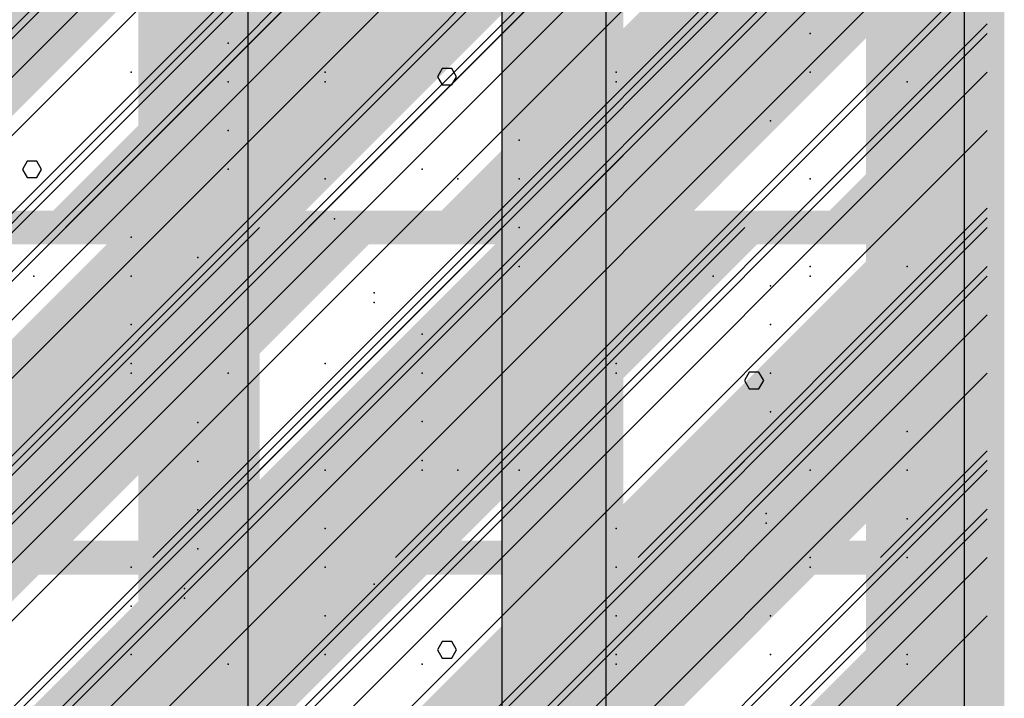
# Model space of a CAD drawing. Extents: x -2 to 113, y -136 to 16.
# Tile 236 of 256: x 51.26 to 54.25, y -52.06 to -50.01. Entities that reach past the tile are written whole.
import ezdxf

# ---------------------------------------------------------------- set-up
doc = ezdxf.new("R2010")
doc.units = 0
doc.header["$MEASUREMENT"] = 0
doc.linetypes.add('SOLID', pattern=[0])
doc.layers.get('0').update_dxf_attribs({"linetype": 'SOLID'})
for name, color, linetype in [('1', 7, 'SOLID'), ('10', 7, 'SOLID'), ('11', 7, 'SOLID'), ('12', 7, 'SOLID'), ('13', 7, 'SOLID'), ('14', 7, 'SOLID'), ('15', 7, 'SOLID'), ('16', 7, 'SOLID'), ('17', 7, 'SOLID'), ('18', 7, 'SOLID'), ('19', 7, 'SOLID'), ('2', 7, 'SOLID'), ('20', 7, 'SOLID'), ('21', 7, 'SOLID'), ('22', 7, 'SOLID'), ('23', 7, 'SOLID'), ('24', 7, 'SOLID'), ('25', 7, 'SOLID'), ('26', 7, 'SOLID'), ('27', 7, 'SOLID'), ('28', 7, 'SOLID'), ('29', 7, 'SOLID'), ('3', 7, 'SOLID'), ('30', 7, 'SOLID'), ('31', 7, 'SOLID'), ('32', 7, 'SOLID'), ('33', 7, 'SOLID'), ('34', 7, 'SOLID'), ('35', 7, 'SOLID'), ('36', 7, 'SOLID'), ('37', 7, 'SOLID'), ('38', 7, 'SOLID'), ('39', 7, 'SOLID'), ('4', 7, 'SOLID'), ('40', 7, 'SOLID'), ('41', 7, 'SOLID'), ('42', 7, 'SOLID'), ('43', 7, 'SOLID'), ('44', 7, 'SOLID'), ('45', 7, 'SOLID'), ('46', 7, 'SOLID'), ('47', 7, 'SOLID'), ('48', 7, 'SOLID'), ('49', 7, 'SOLID'), ('5', 7, 'SOLID'), ('50', 7, 'SOLID'), ('51', 7, 'SOLID'), ('52', 7, 'SOLID'), ('53', 7, 'SOLID'), ('54', 7, 'SOLID'), ('55', 7, 'SOLID'), ('56', 7, 'SOLID'), ('57', 7, 'SOLID'), ('58', 7, 'SOLID'), ('59', 7, 'SOLID'), ('6', 7, 'SOLID'), ('60', 7, 'SOLID'), ('61', 7, 'SOLID'), ('62', 7, 'SOLID'), ('63', 7, 'SOLID'), ('64', 7, 'SOLID'), ('65', 7, 'SOLID'), ('66', 7, 'SOLID'), ('67', 7, 'SOLID'), ('68', 7, 'SOLID'), ('7', 7, 'SOLID'), ('8', 7, 'SOLID'), ('9', 7, 'SOLID')]:
    doc.layers.add(name, color=color, linetype=linetype)

msp = doc.modelspace()

# ---------------------------------------------------------------- linework, layer by layer
at = {"color": 7, "linetype": 'SOLID', "const_width": 0.1029}
msp.add_lwpolyline([(54.1942, -13.1385), (54.1942, -125.6385)], dxfattribs=at)
at = {"color": 7}
for points in [[(51.6207, -75.6385), (51.9884, -75.6385), (51.6207, -40.6385), (51.9884, -40.6385)], [(52.7237, -75.6385), (53.0913, -75.6385), (52.7237, -40.6385), (53.0913, -40.6385)], [(53.8266, -75.6385), (54.1942, -75.6385), (53.8266, -40.6385), (54.1942, -40.6385)]]:
    msp.add_solid(points, dxfattribs=at)
at = {"layer": '1', "color": 7, "linetype": 'SOLID', "const_width": 0.1029}
for points in [[(54.1942, -13.1385), (54.1942, -125.6385)], [(49.7825, -50.6385), (54.1942, -50.6385)]]:
    msp.add_lwpolyline(points, dxfattribs=at)
at = {"layer": '1', "color": 7, "linetype": 'SOLID'}
msp.add_lwpolyline([(52.7237, -50.6385), (52.7237, -40.6385)], dxfattribs=at)
at = {"layer": '1', "color": 7}
for p in [(51.8928, -50.1973), (52.5891, -50.4915), (53.6575, -50.4915)]:
    msp.add_point(p, dxfattribs=at)
for points in [[(51.6207, -70.6385), (51.9884, -70.6385), (51.6207, -50.6385), (51.9884, -50.6385)], [(52.7237, -70.6385), (53.0913, -70.6385), (52.7237, -50.6385), (53.0913, -50.6385)], [(53.8266, -70.6385), (54.1942, -70.6385), (53.8266, -50.6385), (54.1942, -50.6385)]]:
    msp.add_solid(points, dxfattribs=at)
at = {"layer": '10', "color": 7, "linetype": 'SOLID', "const_width": 0.1029}
for points in [[(54.1942, -13.1385), (54.1942, -125.6385)], [(49.7825, -50.6385), (54.1942, -50.6385)]]:
    msp.add_lwpolyline(points, dxfattribs=at)
at = {"layer": '10', "color": 7, "linetype": 'SOLID'}
for points in [[(52.7237, -50.6385), (52.7237, -40.6385)], [(49.7825, -53.5797), (52.7237, -50.6385)], [(49.7825, -55.0503), (54.1942, -50.6385)]]:
    msp.add_lwpolyline(points, dxfattribs=at)
at = {"layer": '10', "color": 7}
for p in [(51.8928, -50.1973), (52.5891, -50.4915), (53.6575, -50.4915), (51.5987, -50.7856), (53.537, -50.9326), (52.481, -51.0797), (51.8011, -51.3471), (53.9516, -51.3738), (52.1869, -51.6679), (53.0692, -51.6679)]:
    msp.add_point(p, dxfattribs=at)
at = {"layer": '11', "color": 7, "linetype": 'SOLID', "const_width": 0.1029}
msp.add_lwpolyline([(54.1942, -13.1385), (54.1942, -125.6385)], dxfattribs=at)
at = {"layer": '12', "color": 7, "linetype": 'SOLID', "const_width": 0.1029}
msp.add_lwpolyline([(54.1942, -13.1385), (54.1942, -125.6385)], dxfattribs=at)
at = {"layer": '12', "color": 7, "linetype": 'SOLID'}
for points in [[(49.7825, -52.0797), (52.7237, -49.1385)], [(49.7825, -53.5503), (54.1942, -49.1385)], [(50.6648, -54.1385), (54.1942, -50.6091)]]:
    msp.add_lwpolyline(points, dxfattribs=at)
at = {"layer": '12', "color": 7}
for p in [(52.1869, -50.1679), (53.0692, -50.1679), (53.6575, -50.7562), (52.3354, -50.8364), (51.5987, -51.0503), (52.481, -51.3444), (53.5236, -51.5048), (51.761, -51.7321), (53.9516, -51.9326)]:
    msp.add_point(p, dxfattribs=at)
at = {"layer": '13', "color": 7, "linetype": 'SOLID', "const_width": 0.1029}
msp.add_lwpolyline([(54.1942, -13.1385), (54.1942, -125.6385)], dxfattribs=at)
at = {"layer": '14', "color": 7, "linetype": 'SOLID', "const_width": 0.1029}
msp.add_lwpolyline([(54.1942, -13.1385), (54.1942, -125.6385)], dxfattribs=at)
at = {"layer": '14', "color": 7}
for points in [[(50.9589, -50.0797), (52.1354, -49.3738), (50.9589, -50.0797), (51.9001, -49.1385)], [(52.1354, -50.0797), (53.3119, -49.3738), (52.1354, -50.0797), (53.0766, -49.1385)], [(53.3119, -50.0797), (54.1942, -49.6679), (53.3119, -50.0797), (54.1942, -49.1972)], [(50.9589, -50.0797), (51.1942, -50.315), (50.9589, -50.0797), (52.1354, -49.3738)], [(52.1354, -50.0797), (52.3707, -50.315), (52.1354, -50.0797), (53.3119, -49.3738)], [(53.3119, -50.0797), (53.5472, -50.315), (53.3119, -50.0797), (54.1942, -49.6679)], [(52.1354, -50.0797), (52.1354, -50.315), (52.1354, -50.0797), (51.9001, -50.315)], [(52.1354, -50.0797), (52.1354, -50.315), (52.1354, -50.0797), (52.3707, -50.315)], [(53.3119, -50.0797), (53.3119, -50.315), (53.3119, -50.0797), (53.0766, -50.315)], [(53.3119, -50.0797), (53.3119, -50.315), (53.3119, -50.0797), (53.5472, -50.315)], [(50.9589, -51.2562), (52.1354, -50.5503), (50.9589, -51.2562), (51.9001, -50.315)], [(52.1354, -50.5503), (52.1354, -50.315), (52.1354, -50.5503), (51.9001, -50.315)], [(52.1354, -51.2562), (53.3119, -50.5503), (52.1354, -51.2562), (53.0766, -50.315)], [(52.1354, -50.315), (52.3707, -50.315), (52.1354, -50.315), (52.1354, -50.5503)], [(53.3119, -50.5503), (53.3119, -50.315), (53.3119, -50.5503), (53.0766, -50.315)], [(53.3119, -50.315), (53.5472, -50.315), (53.3119, -50.315), (53.3119, -50.5503)], [(53.3119, -51.2562), (54.1942, -50.8444), (53.3119, -51.2562), (54.1942, -50.3738)], [(50.9589, -51.2562), (51.1942, -51.4915), (50.9589, -51.2562), (52.1354, -50.5503)], [(52.1354, -51.2562), (52.3707, -51.4915), (52.1354, -51.2562), (53.3119, -50.5503)], [(53.3119, -51.2562), (53.5472, -51.4915), (53.3119, -51.2562), (54.1942, -50.8444)], [(52.1354, -51.2562), (52.1354, -51.4915), (52.1354, -51.2562), (51.9001, -51.4915)], [(52.1354, -51.2562), (52.1354, -51.4915), (52.1354, -51.2562), (52.3707, -51.4915)], [(53.3119, -51.2562), (53.3119, -51.4915), (53.3119, -51.2562), (53.0766, -51.4915)], [(53.3119, -51.2562), (53.3119, -51.4915), (53.3119, -51.2562), (53.5472, -51.4915)], [(50.9589, -52.4326), (52.1354, -51.7267), (50.9589, -52.4326), (51.9001, -51.4915)], [(52.1354, -51.7267), (52.1354, -51.4915), (52.1354, -51.7267), (51.9001, -51.4915)], [(52.1354, -52.4326), (53.3119, -51.7267), (52.1354, -52.4326), (53.0766, -51.4915)], [(52.1354, -51.4915), (52.3707, -51.4915), (52.1354, -51.4915), (52.1354, -51.7267)], [(53.3119, -51.7267), (53.3119, -51.4915), (53.3119, -51.7267), (53.0766, -51.4915)], [(53.3119, -51.4915), (53.5472, -51.4915), (53.3119, -51.4915), (53.3119, -51.7267)], [(53.3119, -52.4326), (54.1942, -52.0209), (53.3119, -52.4326), (54.1942, -51.5503)], [(50.9589, -52.4326), (51.1942, -52.6679), (50.9589, -52.4326), (52.1354, -51.7267)], [(52.1354, -52.4326), (52.3707, -52.6679), (52.1354, -52.4326), (53.3119, -51.7267)], [(53.3119, -52.4326), (53.5472, -52.6679), (53.3119, -52.4326), (54.1942, -52.0209)]]:
    msp.add_solid(points, dxfattribs=at)
at = {"layer": '15', "color": 7, "linetype": 'SOLID', "const_width": 0.1029}
msp.add_lwpolyline([(54.1942, -13.1385), (54.1942, -125.6385)], dxfattribs=at)
at = {"layer": '16', "color": 7, "linetype": 'SOLID', "const_width": 0.1029}
for points in [[(54.1942, -13.1385), (54.1942, -125.6385)], [(49.7825, -51.6385), (54.1942, -51.6385)]]:
    msp.add_lwpolyline(points, dxfattribs=at)
at = {"layer": '16', "color": 7, "linetype": 'SOLID'}
for points in [[(50.1942, -51.6385), (54.1942, -47.6385)], [(52.7237, -51.6385), (52.7237, -47.6385)], [(50.9295, -51.6385), (54.1942, -48.3738)], [(51.6648, -51.6385), (54.1942, -49.1091)], [(52.4001, -51.6385), (54.1942, -49.8444)], [(53.1354, -51.6385), (54.1942, -50.5797)], [(53.8707, -51.6385), (54.1942, -51.315)], [(49.7825, -54.5797), (52.7237, -51.6385)], [(49.7825, -56.0503), (54.1942, -51.6385)]]:
    msp.add_lwpolyline(points, dxfattribs=at)
at = {"layer": '16', "color": 7}
for p in [(51.5987, -51.7856), (53.537, -51.9326)]:
    msp.add_point(p, dxfattribs=at)
at = {"layer": '17', "color": 7, "linetype": 'SOLID', "const_width": 0.1029}
msp.add_lwpolyline([(54.1942, -13.1385), (54.1942, -125.6385)], dxfattribs=at)
at = {"layer": '18', "color": 7, "linetype": 'SOLID', "const_width": 0.1029}
msp.add_lwpolyline([(54.1942, -13.1385), (54.1942, -125.6385)], dxfattribs=at)
at = {"layer": '18', "color": 7, "linetype": 'SOLID'}
for points in [[(52.7237, -55.6385), (52.7237, -45.6385)], [(49.7825, -51.5209), (54.1942, -47.1091)], [(49.7825, -52.2562), (54.1942, -47.8444)], [(49.7825, -52.9915), (54.1942, -48.5797)], [(49.7825, -53.7267), (54.1942, -49.315)], [(49.7825, -54.462), (54.1942, -50.0503)], [(49.7825, -55.1973), (54.1942, -50.7856)], [(50.0766, -55.6385), (54.1942, -51.5209)]]:
    msp.add_lwpolyline(points, dxfattribs=at)
at = {"layer": '19', "color": 7, "linetype": 'SOLID', "const_width": 0.1029}
msp.add_lwpolyline([(54.1942, -13.1385), (54.1942, -125.6385)], dxfattribs=at)
at = {"layer": '2', "color": 7, "linetype": 'SOLID', "const_width": 0.1029}
msp.add_lwpolyline([(54.1942, -13.1385), (54.1942, -125.6385)], dxfattribs=at)
at = {"layer": '2', "color": 7, "linetype": 'SOLID'}
msp.add_lwpolyline([(52.7237, -64.1385), (52.7237, -39.1385)], dxfattribs=at)
at = {"layer": '2', "color": 7}
for p in [(53.6575, -50.1679), (51.8928, -50.462), (52.7751, -50.7562), (51.5987, -51.0503), (53.537, -51.1973), (52.481, -51.3444), (51.8011, -51.6118), (53.9516, -51.6385), (52.1869, -51.9326), (53.0692, -51.9326)]:
    msp.add_point(p, dxfattribs=at)
at = {"layer": '20', "color": 7, "linetype": 'SOLID', "const_width": 0.1029}
msp.add_lwpolyline([(54.1942, -13.1385), (54.1942, -125.6385)], dxfattribs=at)
at = {"layer": '20', "color": 7, "linetype": 'SOLID'}
for points in [[(52.7237, -64.1385), (52.7237, -44.1385)], [(49.7825, -51.4915), (54.1942, -47.0797)], [(49.7825, -52.2267), (54.1942, -47.815)], [(49.7825, -52.962), (54.1942, -48.5503)], [(49.7825, -53.6973), (54.1942, -49.2856)], [(49.7825, -54.4326), (54.1942, -50.0209)], [(49.7825, -55.1679), (54.1942, -50.7562)], [(49.7825, -55.9032), (54.1942, -51.4915)]]:
    msp.add_lwpolyline(points, dxfattribs=at)
at = {"layer": '21', "color": 7, "linetype": 'SOLID', "const_width": 0.1029}
msp.add_lwpolyline([(54.1942, -13.1385), (54.1942, -125.6385)], dxfattribs=at)
at = {"layer": '22', "color": 7, "linetype": 'SOLID', "const_width": 0.1029}
msp.add_lwpolyline([(54.1942, -13.1385), (54.1942, -125.6385)], dxfattribs=at)
at = {"layer": '22', "color": 7, "linetype": 'SOLID'}
for points in [[(51.9536, -125.6385), (51.9536, -45.6385)], [(53.0392, -125.6385), (53.0392, -45.6385)], [(54.1248, -125.6385), (54.1248, -45.6385)], [(52.5853, -50.1817), (52.5708, -50.1562), (52.5419, -50.1562), (52.5274, -50.1817), (52.5419, -50.2066), (52.5708, -50.2066), (52.5853, -50.1817)], [(51.3272, -50.4625), (51.3127, -50.4376), (51.2838, -50.4376), (51.2693, -50.4625), (51.2838, -50.4874), (51.3127, -50.4874), (51.3272, -50.4625)], [(53.5163, -51.1017), (53.5018, -51.0768), (53.4728, -51.0768), (53.4584, -51.1017), (53.4728, -51.1272), (53.5018, -51.1272), (53.5163, -51.1017)], [(52.5853, -51.9186), (52.5708, -51.8931), (52.5419, -51.8931), (52.5274, -51.9186), (52.5419, -51.9435), (52.5708, -51.9435), (52.5853, -51.9186)]]:
    msp.add_lwpolyline(points, dxfattribs=at)
at = {"layer": '23', "color": 7, "linetype": 'SOLID', "const_width": 0.1029}
msp.add_lwpolyline([(54.1942, -13.1385), (54.1942, -125.6385)], dxfattribs=at)
at = {"layer": '24', "color": 7, "linetype": 'SOLID', "const_width": 0.1029}
msp.add_lwpolyline([(54.1942, -13.1385), (54.1942, -125.6385)], dxfattribs=at)
at = {"layer": '24', "color": 7}
for points in [[(51.6207, -60.6385), (51.9884, -60.6385), (51.6207, -30.6385), (51.9884, -30.6385)], [(52.7237, -60.6385), (53.0913, -60.6385), (52.7237, -30.6385), (53.0913, -30.6385)], [(53.8266, -60.6385), (54.1942, -60.6385), (53.8266, -30.6385), (54.1942, -30.6385)]]:
    msp.add_solid(points, dxfattribs=at)
at = {"layer": '25', "color": 7, "linetype": 'SOLID', "const_width": 0.1029}
msp.add_lwpolyline([(54.1942, -13.1385), (54.1942, -125.6385)], dxfattribs=at)
at = {"layer": '26', "color": 7, "linetype": 'SOLID', "const_width": 0.1029}
msp.add_lwpolyline([(54.1942, -13.1385), (54.1942, -125.6385)], dxfattribs=at)
at = {"layer": '26', "color": 7}
for points in [[(51.6207, -60.6385), (51.9884, -60.6385), (51.6207, -33.1385), (51.9884, -33.1385)], [(52.7237, -60.6385), (53.0913, -60.6385), (52.7237, -33.1385), (53.0913, -33.1385)], [(53.8266, -60.6385), (54.1942, -60.6385), (53.8266, -33.1385), (54.1942, -33.1385)]]:
    msp.add_solid(points, dxfattribs=at)
at = {"layer": '27', "color": 7, "linetype": 'SOLID', "const_width": 0.1029}
msp.add_lwpolyline([(54.1942, -13.1385), (54.1942, -125.6385)], dxfattribs=at)
at = {"layer": '27', "color": 7, "linetype": 'SOLID'}
msp.add_lwpolyline([(52.7237, -55.6385), (52.7237, -33.1385)], dxfattribs=at)
at = {"layer": '27', "color": 7}
for p in [(53.6575, -50.0503), (51.8928, -50.3444), (52.7751, -50.6385), (51.5987, -50.9326), (53.537, -51.0797), (52.481, -51.2267), (51.8011, -51.4941), (53.9516, -51.5209), (52.1869, -51.815), (53.0692, -51.815)]:
    msp.add_point(p, dxfattribs=at)
at = {"layer": '28', "color": 7, "linetype": 'SOLID', "const_width": 0.1029}
msp.add_lwpolyline([(54.1942, -13.1385), (54.1942, -125.6385)], dxfattribs=at)
at = {"layer": '29', "color": 7, "linetype": 'SOLID', "const_width": 0.1029}
msp.add_lwpolyline([(54.1942, -13.1385), (54.1942, -125.6385)], dxfattribs=at)
at = {"layer": '29', "color": 7, "linetype": 'SOLID'}
for points in [[(52.7237, -60.1385), (52.7237, -35.6385)], [(49.7825, -51.815), (54.1942, -47.4032)], [(49.7825, -52.5503), (54.1942, -48.1385)], [(49.7825, -53.2856), (54.1942, -48.8738)], [(49.7825, -54.0209), (54.1942, -49.6091)], [(49.7825, -54.7562), (54.1942, -50.3444)], [(49.7825, -55.4915), (54.1942, -51.0797)], [(49.7825, -56.2267), (54.1942, -51.815)]]:
    msp.add_lwpolyline(points, dxfattribs=at)
at = {"layer": '3', "color": 7, "linetype": 'SOLID', "const_width": 0.1029}
msp.add_lwpolyline([(54.1942, -13.1385), (54.1942, -125.6385)], dxfattribs=at)
at = {"layer": '30', "color": 7, "linetype": 'SOLID', "const_width": 0.1029}
msp.add_lwpolyline([(54.1942, -13.1385), (54.1942, -125.6385)], dxfattribs=at)
at = {"layer": '30', "color": 7, "linetype": 'SOLID'}
for points in [[(49.7825, -51.815), (54.1942, -47.4032)], [(49.7825, -53.2856), (54.1942, -48.8738)], [(49.7825, -54.7562), (54.1942, -50.3444)], [(50.3707, -55.6385), (54.1942, -51.815)]]:
    msp.add_lwpolyline(points, dxfattribs=at)
at = {"layer": '30', "color": 7}
for p in [(53.9516, -50.1973), (52.7751, -50.4915), (52.2151, -50.6118), (51.3045, -50.7856), (53.3634, -50.7856), (51.8928, -51.0797), (52.5891, -51.3738), (53.6575, -51.3738), (51.5987, -51.6679), (53.0692, -51.962)]:
    msp.add_point(p, dxfattribs=at)
at = {"layer": '31', "color": 7, "linetype": 'SOLID', "const_width": 0.1029}
msp.add_lwpolyline([(54.1942, -13.1385), (54.1942, -125.6385)], dxfattribs=at)
at = {"layer": '31', "color": 7, "linetype": 'SOLID'}
for points in [[(49.7825, -52.1091), (54.1942, -47.6973)], [(49.7825, -53.5797), (54.1942, -49.1679)], [(49.7825, -55.0503), (54.1942, -50.6385)]]:
    msp.add_lwpolyline(points, dxfattribs=at)
at = {"layer": '31', "color": 7}
for p in [(52.1869, -50.1973), (53.0692, -50.1973), (53.6575, -50.7856), (52.3354, -50.8658), (51.5987, -51.0797), (52.481, -51.3738), (53.5236, -51.5342), (51.761, -51.7615), (53.9516, -51.962)]:
    msp.add_point(p, dxfattribs=at)
at = {"layer": '32', "color": 7, "linetype": 'SOLID', "const_width": 0.1029}
msp.add_lwpolyline([(54.1942, -13.1385), (54.1942, -125.6385)], dxfattribs=at)
at = {"layer": '32', "color": 7, "linetype": 'SOLID'}
for points in [[(49.7825, -52.1091), (54.1942, -47.6973)], [(49.7825, -53.5797), (54.1942, -49.1679)], [(49.7825, -55.0503), (54.1942, -50.6385)]]:
    msp.add_lwpolyline(points, dxfattribs=at)
at = {"layer": '32', "color": 7}
for p in [(52.1869, -50.1973), (53.0692, -50.1973), (53.6575, -50.7856), (52.3354, -50.8658), (51.5987, -51.0797), (52.481, -51.3738), (53.5236, -51.5342), (51.761, -51.7615), (53.9516, -51.962)]:
    msp.add_point(p, dxfattribs=at)
at = {"layer": '33', "color": 7, "linetype": 'SOLID', "const_width": 0.1029}
msp.add_lwpolyline([(54.1942, -13.1385), (54.1942, -125.6385)], dxfattribs=at)
at = {"layer": '33', "color": 7, "linetype": 'SOLID'}
for points in [[(49.7825, -52.1091), (54.1942, -47.6973)], [(49.7825, -53.5797), (54.1942, -49.1679)], [(49.7825, -55.0503), (54.1942, -50.6385)]]:
    msp.add_lwpolyline(points, dxfattribs=at)
at = {"layer": '33', "color": 7}
for p in [(52.1869, -50.1973), (53.0692, -50.1973), (53.6575, -50.7856), (52.3354, -50.8658), (51.5987, -51.0797), (52.481, -51.3738), (53.5236, -51.5342), (51.761, -51.7615), (53.9516, -51.962)]:
    msp.add_point(p, dxfattribs=at)
at = {"layer": '34', "color": 7, "linetype": 'SOLID', "const_width": 0.1029}
msp.add_lwpolyline([(54.1942, -13.1385), (54.1942, -125.6385)], dxfattribs=at)
at = {"layer": '34', "color": 7, "linetype": 'SOLID'}
for points in [[(49.7825, -52.1091), (54.1942, -47.6973)], [(49.7825, -53.5797), (54.1942, -49.1679)], [(49.7825, -55.0503), (54.1942, -50.6385)]]:
    msp.add_lwpolyline(points, dxfattribs=at)
at = {"layer": '34', "color": 7}
for p in [(52.1869, -50.1973), (53.0692, -50.1973), (53.6575, -50.7856), (52.3354, -50.8658), (51.5987, -51.0797), (52.481, -51.3738), (53.5236, -51.5342), (51.761, -51.7615), (53.9516, -51.962)]:
    msp.add_point(p, dxfattribs=at)
at = {"layer": '35', "color": 7, "linetype": 'SOLID', "const_width": 0.1029}
msp.add_lwpolyline([(54.1942, -13.1385), (54.1942, -125.6385)], dxfattribs=at)
at = {"layer": '35', "color": 7, "linetype": 'SOLID'}
for points in [[(49.7825, -52.1091), (54.1942, -47.6973)], [(49.7825, -53.5797), (54.1942, -49.1679)], [(49.7825, -55.0503), (54.1942, -50.6385)]]:
    msp.add_lwpolyline(points, dxfattribs=at)
at = {"layer": '35', "color": 7}
for p in [(52.1869, -50.1973), (53.0692, -50.1973), (53.6575, -50.7856), (52.3354, -50.8658), (51.5987, -51.0797), (52.481, -51.3738), (53.5236, -51.5342), (51.761, -51.7615), (53.9516, -51.962)]:
    msp.add_point(p, dxfattribs=at)
at = {"layer": '36', "color": 7, "linetype": 'SOLID', "const_width": 0.1029}
msp.add_lwpolyline([(54.1942, -13.1385), (54.1942, -125.6385)], dxfattribs=at)
at = {"layer": '36', "color": 7, "linetype": 'SOLID'}
for points in [[(49.7825, -52.1091), (54.1942, -47.6973)], [(49.7825, -53.5797), (54.1942, -49.1679)], [(49.7825, -55.0503), (54.1942, -50.6385)]]:
    msp.add_lwpolyline(points, dxfattribs=at)
at = {"layer": '36', "color": 7}
for p in [(52.1869, -50.1973), (53.0692, -50.1973), (53.6575, -50.7856), (52.3354, -50.8658), (51.5987, -51.0797), (52.481, -51.3738), (53.5236, -51.5342), (51.761, -51.7615), (53.9516, -51.962)]:
    msp.add_point(p, dxfattribs=at)
at = {"layer": '37', "color": 7, "linetype": 'SOLID', "const_width": 0.1029}
msp.add_lwpolyline([(54.1942, -13.1385), (54.1942, -125.6385)], dxfattribs=at)
at = {"layer": '37', "color": 7, "linetype": 'SOLID'}
for points in [[(49.7825, -52.1091), (54.1942, -47.6973)], [(49.7825, -53.5797), (54.1942, -49.1679)], [(49.7825, -55.0503), (54.1942, -50.6385)]]:
    msp.add_lwpolyline(points, dxfattribs=at)
at = {"layer": '37', "color": 7}
for p in [(52.1869, -50.1973), (53.0692, -50.1973), (53.6575, -50.7856), (52.3354, -50.8658), (51.5987, -51.0797), (52.481, -51.3738), (53.5236, -51.5342), (51.761, -51.7615), (53.9516, -51.962)]:
    msp.add_point(p, dxfattribs=at)
at = {"layer": '38', "color": 7, "linetype": 'SOLID', "const_width": 0.1029}
msp.add_lwpolyline([(54.1942, -13.1385), (54.1942, -125.6385)], dxfattribs=at)
at = {"layer": '39', "color": 7, "linetype": 'SOLID', "const_width": 0.1029}
for points in [[(54.1942, -13.1385), (54.1942, -125.6385)], [(49.7825, -50.6385), (54.1942, -50.6385)]]:
    msp.add_lwpolyline(points, dxfattribs=at)
at = {"layer": '39', "color": 7, "linetype": 'SOLID'}
for points in [[(50.6648, -50.6385), (54.1942, -47.1091)], [(52.1354, -50.6385), (54.1942, -48.5797)], [(53.606, -50.6385), (54.1942, -50.0503)], [(52.7237, -125.6385), (52.7237, -50.6385)]]:
    msp.add_lwpolyline(points, dxfattribs=at)
at = {"layer": '39', "color": 7}
for p in [(53.0692, -50.1973), (52.1869, -50.4915), (51.5987, -50.7856), (53.537, -50.9326), (52.481, -51.0797), (51.8011, -51.3471), (53.9516, -51.3738), (52.1869, -51.6679), (53.0692, -51.6679)]:
    msp.add_point(p, dxfattribs=at)
at = {"layer": '4', "color": 7, "linetype": 'SOLID', "const_width": 0.1029}
msp.add_lwpolyline([(54.1942, -13.1385), (54.1942, -125.6385)], dxfattribs=at)
at = {"layer": '4', "color": 7, "linetype": 'SOLID'}
for points in [[(52.7237, -65.6385), (52.7237, -39.1385)], [(49.7825, -51.6385), (54.1942, -47.2267)], [(49.7825, -52.3738), (54.1942, -47.962)], [(49.7825, -53.1091), (54.1942, -48.6973)], [(49.7825, -53.8444), (54.1942, -49.4326)], [(49.7825, -54.5797), (54.1942, -50.1679)], [(49.7825, -55.315), (54.1942, -50.9032)], [(49.7825, -56.0503), (54.1942, -51.6385)]]:
    msp.add_lwpolyline(points, dxfattribs=at)
at = {"layer": '40', "color": 7, "linetype": 'SOLID', "const_width": 0.1029}
msp.add_lwpolyline([(54.1942, -13.1385), (54.1942, -125.6385)], dxfattribs=at)
at = {"layer": '41', "color": 7, "linetype": 'SOLID', "const_width": 0.1029}
msp.add_lwpolyline([(54.1942, -13.1385), (54.1942, -125.6385)], dxfattribs=at)
at = {"layer": '41', "color": 7, "linetype": 'SOLID'}
msp.add_lwpolyline([(52.7237, -125.6385), (52.7237, -45.6385)], dxfattribs=at)
at = {"layer": '41', "color": 7}
for p in [(53.0692, -50.1973), (52.1869, -50.4915), (53.6575, -50.7856), (51.8928, -51.0797), (52.7751, -51.3738), (51.5987, -51.6679), (53.537, -51.815), (52.481, -51.962)]:
    msp.add_point(p, dxfattribs=at)
at = {"layer": '42', "color": 7, "linetype": 'SOLID', "const_width": 0.1029}
msp.add_lwpolyline([(54.1942, -13.1385), (54.1942, -125.6385)], dxfattribs=at)
at = {"layer": '43', "color": 7, "linetype": 'SOLID', "const_width": 0.1029}
for points in [[(54.1942, -13.1385), (54.1942, -125.6385)], [(49.7825, -50.6385), (54.1942, -50.6385)]]:
    msp.add_lwpolyline(points, dxfattribs=at)
at = {"layer": '43', "color": 7}
for points in [[(50.9589, -50.1091), (52.1354, -49.4032), (50.9589, -50.1091), (51.9001, -49.1679)], [(52.1354, -50.1091), (53.3119, -49.4032), (52.1354, -50.1091), (53.0766, -49.1679)], [(53.3119, -50.1091), (54.1942, -49.6973), (53.3119, -50.1091), (54.1942, -49.2267)], [(50.9589, -50.1091), (51.1942, -50.3444), (50.9589, -50.1091), (52.1354, -49.4032)], [(52.1354, -50.1091), (52.3707, -50.3444), (52.1354, -50.1091), (53.3119, -49.4032)], [(53.3119, -50.1091), (53.5472, -50.3444), (53.3119, -50.1091), (54.1942, -49.6973)], [(52.1354, -50.1091), (52.1354, -50.3444), (52.1354, -50.1091), (51.9001, -50.3444)], [(52.1354, -50.1091), (52.1354, -50.3444), (52.1354, -50.1091), (52.3707, -50.3444)], [(53.3119, -50.1091), (53.3119, -50.3444), (53.3119, -50.1091), (53.0766, -50.3444)], [(53.3119, -50.1091), (53.3119, -50.3444), (53.3119, -50.1091), (53.5472, -50.3444)], [(51.9001, -50.3444), (51.606, -50.6385), (51.9001, -50.3444), (52.0766, -50.6385)], [(51.9001, -50.3444), (52.0766, -50.6385), (51.9001, -50.3444), (52.1354, -50.3444)], [(52.0766, -50.6385), (52.1354, -50.5797), (52.0766, -50.6385), (52.1354, -50.3444)], [(52.1354, -50.3444), (52.3707, -50.3444), (52.1354, -50.3444), (52.1354, -50.5797)], [(53.0766, -50.3444), (52.7825, -50.6385), (53.0766, -50.3444), (53.2531, -50.6385)], [(53.0766, -50.3444), (53.2531, -50.6385), (53.0766, -50.3444), (53.3119, -50.3444)], [(53.2531, -50.6385), (53.3119, -50.5797), (53.2531, -50.6385), (53.3119, -50.3444)], [(53.3119, -50.3444), (53.5472, -50.3444), (53.3119, -50.3444), (53.3119, -50.5797)], [(53.9589, -50.6385), (54.1942, -50.6385), (53.9589, -50.6385), (54.1942, -50.4032)], [(50.9589, -51.5797), (52.1354, -50.8738), (50.9589, -51.5797), (51.9001, -50.6385)], [(52.1354, -50.8738), (52.1354, -50.6385), (52.1354, -50.8738), (51.9001, -50.6385)], [(52.1354, -51.5797), (53.3119, -50.8738), (52.1354, -51.5797), (53.0766, -50.6385)], [(52.1354, -50.6385), (52.3707, -50.6385), (52.1354, -50.6385), (52.1354, -50.8738)], [(53.3119, -50.8738), (53.3119, -50.6385), (53.3119, -50.8738), (53.0766, -50.6385)], [(53.3119, -50.6385), (53.5472, -50.6385), (53.3119, -50.6385), (53.3119, -50.8738)], [(53.3119, -51.5797), (54.1942, -51.1679), (53.3119, -51.5797), (54.1942, -50.6972)], [(50.9589, -51.5797), (51.1942, -51.815), (50.9589, -51.5797), (52.1354, -50.8738)], [(52.1354, -51.5797), (52.3707, -51.815), (52.1354, -51.5797), (53.3119, -50.8738)], [(53.3119, -51.5797), (53.5472, -51.815), (53.3119, -51.5797), (54.1942, -51.1679)], [(52.1354, -51.5797), (52.1354, -51.815), (52.1354, -51.5797), (51.9001, -51.815)], [(52.1354, -51.5797), (52.1354, -51.815), (52.1354, -51.5797), (52.3707, -51.815)], [(53.3119, -51.5797), (53.3119, -51.815), (53.3119, -51.5797), (53.0766, -51.815)], [(53.3119, -51.5797), (53.3119, -51.815), (53.3119, -51.5797), (53.5472, -51.815)], [(50.9589, -52.7562), (52.1354, -52.0503), (50.9589, -52.7562), (51.9001, -51.815)], [(52.1354, -52.0503), (52.1354, -51.815), (52.1354, -52.0503), (51.9001, -51.815)], [(52.1354, -52.7562), (53.3119, -52.0503), (52.1354, -52.7562), (53.0766, -51.815)], [(52.1354, -51.815), (52.3707, -51.815), (52.1354, -51.815), (52.1354, -52.0503)], [(53.3119, -52.0503), (53.3119, -51.815), (53.3119, -52.0503), (53.0766, -51.815)], [(53.3119, -51.815), (53.5472, -51.815), (53.3119, -51.815), (53.3119, -52.0503)], [(53.3119, -52.7562), (54.1942, -52.3444), (53.3119, -52.7562), (54.1942, -51.8738)], [(50.9589, -52.7562), (51.1942, -52.9915), (50.9589, -52.7562), (52.1354, -52.0503)], [(52.1354, -52.7562), (52.3707, -52.9915), (52.1354, -52.7562), (53.3119, -52.0503)]]:
    msp.add_solid(points, dxfattribs=at)
at = {"layer": '44', "color": 7, "linetype": 'SOLID', "const_width": 0.1029}
msp.add_lwpolyline([(54.1942, -13.1385), (54.1942, -125.6385)], dxfattribs=at)
at = {"layer": '45', "color": 7, "linetype": 'SOLID', "const_width": 0.1029}
for points in [[(54.1942, -13.1385), (54.1942, -125.6385)], [(49.7825, -50.6385), (54.1942, -50.6385)]]:
    msp.add_lwpolyline(points, dxfattribs=at)
at = {"layer": '45', "color": 7, "linetype": 'SOLID'}
for points in [[(52.7237, -50.6385), (52.7237, -45.6385)], [(50.6648, -50.6385), (54.1942, -47.1091)], [(51.4001, -50.6385), (54.1942, -47.8444)], [(52.1354, -50.6385), (54.1942, -48.5797)], [(52.8707, -50.6385), (54.1942, -49.315)], [(53.606, -50.6385), (54.1942, -50.0503)], [(49.7825, -53.5797), (52.7237, -50.6385)], [(49.7825, -55.0503), (54.1942, -50.6385)]]:
    msp.add_lwpolyline(points, dxfattribs=at)
at = {"layer": '45', "color": 7}
for p in [(51.5987, -50.7856), (53.537, -50.9326), (52.481, -51.0797), (51.8011, -51.3471), (53.9516, -51.3738), (52.1869, -51.6679), (53.0692, -51.6679)]:
    msp.add_point(p, dxfattribs=at)
at = {"layer": '46', "color": 7, "linetype": 'SOLID', "const_width": 0.1029}
for points in [[(54.1942, -13.1385), (54.1942, -125.6385)], [(49.7825, -50.6385), (54.1942, -50.6385)]]:
    msp.add_lwpolyline(points, dxfattribs=at)
at = {"layer": '46', "color": 7, "linetype": 'SOLID'}
for points in [[(50.6648, -50.6385), (54.1942, -47.1091)], [(52.1354, -50.6385), (54.1942, -48.5797)], [(53.606, -50.6385), (54.1942, -50.0503)], [(49.7825, -53.5797), (52.7237, -50.6385)], [(49.7825, -55.0503), (54.1942, -50.6385)]]:
    msp.add_lwpolyline(points, dxfattribs=at)
at = {"layer": '46', "color": 7}
for p in [(53.0692, -50.1973), (52.1869, -50.4915), (51.5987, -50.7856), (53.537, -50.9326), (52.481, -51.0797), (51.8011, -51.3471), (53.9516, -51.3738), (52.1869, -51.6679), (53.0692, -51.6679)]:
    msp.add_point(p, dxfattribs=at)
at = {"layer": '47', "color": 7, "linetype": 'SOLID', "const_width": 0.1029}
msp.add_lwpolyline([(54.1942, -13.1385), (54.1942, -125.6385)], dxfattribs=at)
at = {"layer": '47', "color": 7, "linetype": 'SOLID'}
for points in [[(49.7825, -51.5209), (54.1942, -47.1091)], [(49.7825, -52.9915), (54.1942, -48.5797)], [(49.7825, -54.462), (54.1942, -50.0503)], [(50.0766, -55.6385), (54.1942, -51.5209)]]:
    msp.add_lwpolyline(points, dxfattribs=at)
at = {"layer": '47', "color": 7}
for p in [(53.0692, -50.1973), (52.1869, -50.4915), (53.6575, -50.7856), (51.8928, -51.0797), (52.7751, -51.3738), (51.5987, -51.6679), (53.537, -51.815), (52.481, -51.962)]:
    msp.add_point(p, dxfattribs=at)
at = {"layer": '48', "color": 7, "linetype": 'SOLID', "const_width": 0.1029}
msp.add_lwpolyline([(54.1942, -13.1385), (54.1942, -125.6385)], dxfattribs=at)
at = {"layer": '48', "color": 7, "linetype": 'SOLID'}
msp.add_lwpolyline([(52.7237, -55.6385), (52.7237, -40.6385)], dxfattribs=at)
at = {"layer": '48', "color": 7}
for p in [(51.8928, -50.1973), (52.5891, -50.4915), (53.6575, -50.4915), (51.5987, -50.7856), (53.0692, -51.0797), (52.1869, -51.3738), (53.6575, -51.6679), (51.8928, -51.962)]:
    msp.add_point(p, dxfattribs=at)
at = {"layer": '49', "color": 7, "linetype": 'SOLID', "const_width": 0.1029}
msp.add_lwpolyline([(54.1942, -13.1385), (54.1942, -125.6385)], dxfattribs=at)
at = {"layer": '49', "color": 7, "linetype": 'SOLID'}
for points in [[(52.7237, -72.1385), (52.7237, -45.6385)], [(49.7825, -51.5209), (54.1942, -47.1091)], [(49.7825, -52.2562), (54.1942, -47.8444)], [(49.7825, -52.9915), (54.1942, -48.5797)], [(49.7825, -53.7267), (54.1942, -49.315)], [(49.7825, -54.462), (54.1942, -50.0503)], [(49.7825, -55.1973), (54.1942, -50.7856)], [(49.7825, -55.9326), (54.1942, -51.5209)]]:
    msp.add_lwpolyline(points, dxfattribs=at)
at = {"layer": '5', "color": 7, "linetype": 'SOLID', "const_width": 0.1029}
msp.add_lwpolyline([(54.1942, -13.1385), (54.1942, -125.6385)], dxfattribs=at)
at = {"layer": '50', "color": 7, "linetype": 'SOLID', "const_width": 0.1029}
msp.add_lwpolyline([(54.1942, -13.1385), (54.1942, -125.6385)], dxfattribs=at)
at = {"layer": '50', "color": 7, "linetype": 'SOLID'}
msp.add_lwpolyline([(52.7237, -69.1385), (52.7237, -44.1385)], dxfattribs=at)
at = {"layer": '50', "color": 7}
for p in [(51.5987, -50.1679), (53.537, -50.315), (52.481, -50.462), (51.8011, -50.7294), (53.9516, -50.7562), (52.1869, -51.0503), (53.0692, -51.0503), (53.6575, -51.6385), (52.3354, -51.7187), (51.5987, -51.9326)]:
    msp.add_point(p, dxfattribs=at)
at = {"layer": '51', "color": 7, "linetype": 'SOLID', "const_width": 0.1029}
msp.add_lwpolyline([(54.1942, -13.1385), (54.1942, -125.6385)], dxfattribs=at)
at = {"layer": '52', "color": 7, "linetype": 'SOLID', "const_width": 0.1029}
for points in [[(54.1942, -13.1385), (54.1942, -125.6385)], [(49.7825, -50.6385), (54.1942, -50.6385)]]:
    msp.add_lwpolyline(points, dxfattribs=at)
at = {"layer": '52', "color": 7, "linetype": 'SOLID'}
for points in [[(52.7237, -50.6385), (52.7237, -33.1385)], [(49.7825, -53.5797), (52.7237, -50.6385)], [(49.7825, -55.0503), (54.1942, -50.6385)]]:
    msp.add_lwpolyline(points, dxfattribs=at)
at = {"layer": '52', "color": 7}
for p in [(53.6575, -50.0503), (51.8928, -50.3444), (52.7751, -50.6385), (51.5987, -50.7856), (53.537, -50.9326), (52.481, -51.0797), (51.8011, -51.3471), (53.9516, -51.3738), (52.1869, -51.6679), (53.0692, -51.6679)]:
    msp.add_point(p, dxfattribs=at)
at = {"layer": '53', "color": 7, "linetype": 'SOLID', "const_width": 0.1029}
msp.add_lwpolyline([(54.1942, -13.1385), (54.1942, -125.6385)], dxfattribs=at)
at = {"layer": '54', "color": 7, "linetype": 'SOLID', "const_width": 0.1029}
msp.add_lwpolyline([(54.1942, -13.1385), (54.1942, -125.6385)], dxfattribs=at)
at = {"layer": '54', "color": 7, "linetype": 'SOLID'}
for points in [[(52.7237, -74.6385), (52.7237, -33.1385)], [(49.7825, -51.5209), (54.1942, -47.1091)], [(49.7825, -52.2562), (54.1942, -47.8444)], [(49.7825, -52.9915), (54.1942, -48.5797)], [(49.7825, -53.7267), (54.1942, -49.315)], [(49.7825, -54.462), (54.1942, -50.0503)], [(49.7825, -55.1973), (54.1942, -50.7856)], [(49.7825, -55.9326), (54.1942, -51.5209)]]:
    msp.add_lwpolyline(points, dxfattribs=at)
at = {"layer": '55', "color": 7, "linetype": 'SOLID', "const_width": 0.1029}
msp.add_lwpolyline([(54.1942, -13.1385), (54.1942, -125.6385)], dxfattribs=at)
at = {"layer": '56', "color": 7, "linetype": 'SOLID', "const_width": 0.1029}
msp.add_lwpolyline([(54.1942, -13.1385), (54.1942, -125.6385)], dxfattribs=at)
at = {"layer": '56', "color": 7, "linetype": 'SOLID'}
msp.add_lwpolyline([(52.7237, -70.6385), (52.7237, -40.6385)], dxfattribs=at)
at = {"layer": '56', "color": 7}
for p in [(51.8928, -50.1973), (52.5891, -50.4915), (53.6575, -50.4915), (51.5987, -50.7856), (53.0692, -51.0797), (52.1869, -51.3738), (53.6575, -51.6679), (51.8928, -51.962)]:
    msp.add_point(p, dxfattribs=at)
at = {"layer": '57', "color": 7, "linetype": 'SOLID', "const_width": 0.1029}
msp.add_lwpolyline([(54.1942, -13.1385), (54.1942, -125.6385)], dxfattribs=at)
at = {"layer": '57', "color": 7}
for points in [[(51.6207, -65.6385), (51.9884, -65.6385), (51.6207, -40.6385), (51.9884, -40.6385)], [(52.7237, -65.6385), (53.0913, -65.6385), (52.7237, -40.6385), (53.0913, -40.6385)], [(53.8266, -65.6385), (54.1942, -65.6385), (53.8266, -40.6385), (54.1942, -40.6385)]]:
    msp.add_solid(points, dxfattribs=at)
at = {"layer": '58', "color": 7, "linetype": 'SOLID', "const_width": 0.1029}
msp.add_lwpolyline([(54.1942, -13.1385), (54.1942, -125.6385)], dxfattribs=at)
at = {"layer": '59', "color": 7, "linetype": 'SOLID', "const_width": 0.1029}
msp.add_lwpolyline([(54.1942, -13.1385), (54.1942, -125.6385)], dxfattribs=at)
at = {"layer": '59', "color": 7}
for points in [[(50.9589, -50.1091), (52.1354, -49.4032), (50.9589, -50.1091), (51.9001, -49.1679)], [(52.1354, -50.1091), (53.3119, -49.4032), (52.1354, -50.1091), (53.0766, -49.1679)], [(53.3119, -50.1091), (54.1942, -49.6973), (53.3119, -50.1091), (54.1942, -49.2267)], [(50.9589, -50.1091), (51.1942, -50.3444), (50.9589, -50.1091), (52.1354, -49.4032)], [(52.1354, -50.1091), (52.3707, -50.3444), (52.1354, -50.1091), (53.3119, -49.4032)], [(53.3119, -50.1091), (53.5472, -50.3444), (53.3119, -50.1091), (54.1942, -49.6973)], [(52.1354, -50.1091), (52.1354, -50.3444), (52.1354, -50.1091), (51.9001, -50.3444)], [(52.1354, -50.1091), (52.1354, -50.3444), (52.1354, -50.1091), (52.3707, -50.3444)], [(53.3119, -50.1091), (53.3119, -50.3444), (53.3119, -50.1091), (53.0766, -50.3444)], [(53.3119, -50.1091), (53.3119, -50.3444), (53.3119, -50.1091), (53.5472, -50.3444)], [(50.9589, -51.2856), (52.1354, -50.5797), (50.9589, -51.2856), (51.9001, -50.3444)], [(52.1354, -50.5797), (52.1354, -50.3444), (52.1354, -50.5797), (51.9001, -50.3444)], [(52.1354, -51.2856), (53.3119, -50.5797), (52.1354, -51.2856), (53.0766, -50.3444)], [(52.1354, -50.3444), (52.3707, -50.3444), (52.1354, -50.3444), (52.1354, -50.5797)], [(53.3119, -50.5797), (53.3119, -50.3444), (53.3119, -50.5797), (53.0766, -50.3444)], [(53.3119, -50.3444), (53.5472, -50.3444), (53.3119, -50.3444), (53.3119, -50.5797)], [(53.3119, -51.2856), (54.1942, -50.8738), (53.3119, -51.2856), (54.1942, -50.4032)], [(50.9589, -51.2856), (51.1942, -51.5209), (50.9589, -51.2856), (52.1354, -50.5797)], [(52.1354, -51.2856), (52.3707, -51.5209), (52.1354, -51.2856), (53.3119, -50.5797)], [(53.3119, -51.2856), (53.5472, -51.5209), (53.3119, -51.2856), (54.1942, -50.8738)], [(52.1354, -51.2856), (52.1354, -51.5209), (52.1354, -51.2856), (51.9001, -51.5209)], [(52.1354, -51.2856), (52.1354, -51.5209), (52.1354, -51.2856), (52.3707, -51.5209)], [(53.3119, -51.2856), (53.3119, -51.5209), (53.3119, -51.2856), (53.0766, -51.5209)], [(53.3119, -51.2856), (53.3119, -51.5209), (53.3119, -51.2856), (53.5472, -51.5209)], [(50.9589, -52.462), (52.1354, -51.7562), (50.9589, -52.462), (51.9001, -51.5209)], [(52.1354, -51.7562), (52.1354, -51.5209), (52.1354, -51.7562), (51.9001, -51.5209)], [(52.1354, -52.462), (53.3119, -51.7562), (52.1354, -52.462), (53.0766, -51.5209)], [(52.1354, -51.5209), (52.3707, -51.5209), (52.1354, -51.5209), (52.1354, -51.7562)], [(53.3119, -51.7562), (53.3119, -51.5209), (53.3119, -51.7562), (53.0766, -51.5209)], [(53.3119, -51.5209), (53.5472, -51.5209), (53.3119, -51.5209), (53.3119, -51.7562)], [(53.3119, -52.462), (54.1942, -52.0503), (53.3119, -52.462), (54.1942, -51.5797)], [(50.9589, -52.462), (51.1942, -52.6973), (50.9589, -52.462), (52.1354, -51.7562)], [(52.1354, -52.462), (52.3707, -52.6973), (52.1354, -52.462), (53.3119, -51.7562)], [(53.3119, -52.462), (53.5472, -52.6973), (53.3119, -52.462), (54.1942, -52.0503)]]:
    msp.add_solid(points, dxfattribs=at)
at = {"layer": '6', "color": 7, "linetype": 'SOLID', "const_width": 0.1029}
for points in [[(54.1942, -13.1385), (54.1942, -125.6385)], [(49.7825, -50.6385), (54.1942, -50.6385)]]:
    msp.add_lwpolyline(points, dxfattribs=at)
at = {"layer": '6', "color": 7, "linetype": 'SOLID'}
for points in [[(51.4001, -50.6385), (54.1942, -47.8444)], [(52.8707, -50.6385), (54.1942, -49.315)], [(52.7237, -55.6385), (52.7237, -50.6385)]]:
    msp.add_lwpolyline(points, dxfattribs=at)
at = {"layer": '6', "color": 7}
for p in [(53.6575, -50.0503), (51.8928, -50.3444), (52.7751, -50.6385), (51.5987, -50.7856), (53.537, -50.9326), (52.481, -51.0797), (51.8011, -51.3471), (53.9516, -51.3738), (52.1869, -51.6679), (53.0692, -51.6679)]:
    msp.add_point(p, dxfattribs=at)
at = {"layer": '60', "color": 7, "linetype": 'SOLID', "const_width": 0.1029}
msp.add_lwpolyline([(54.1942, -13.1385), (54.1942, -125.6385)], dxfattribs=at)
at = {"layer": '61', "color": 7, "linetype": 'SOLID', "const_width": 0.1029}
msp.add_lwpolyline([(54.1942, -13.1385), (54.1942, -125.6385)], dxfattribs=at)
at = {"layer": '61', "color": 7}
for p in [(53.0692, -50.1973), (52.1869, -50.4915), (53.6575, -50.7856), (51.8928, -51.0797), (52.7751, -51.3738), (51.5987, -51.6679), (53.537, -51.815), (52.481, -51.962)]:
    msp.add_point(p, dxfattribs=at)
at = {"layer": '62', "color": 7, "linetype": 'SOLID', "const_width": 0.1029}
msp.add_lwpolyline([(54.1942, -13.1385), (54.1942, -125.6385)], dxfattribs=at)
at = {"layer": '63', "color": 7, "linetype": 'SOLID', "const_width": 0.1029}
msp.add_lwpolyline([(54.1942, -13.1385), (54.1942, -125.6385)], dxfattribs=at)
at = {"layer": '63', "color": 7}
for points in [[(51.6207, -55.6385), (51.9884, -55.6385), (51.6207, -45.6385), (51.9884, -45.6385)], [(52.7237, -55.6385), (53.0913, -55.6385), (52.7237, -45.6385), (53.0913, -45.6385)], [(53.8266, -55.6385), (54.1942, -55.6385), (53.8266, -45.6385), (54.1942, -45.6385)]]:
    msp.add_solid(points, dxfattribs=at)
at = {"layer": '64', "color": 7, "linetype": 'SOLID', "const_width": 0.1029}
msp.add_lwpolyline([(54.1942, -13.1385), (54.1942, -125.6385)], dxfattribs=at)
at = {"layer": '65', "color": 7, "linetype": 'SOLID', "const_width": 0.1029}
msp.add_lwpolyline([(54.1942, -13.1385), (54.1942, -125.6385)], dxfattribs=at)
at = {"layer": '65', "color": 7, "linetype": 'SOLID'}
for points in [[(49.7825, -52.0797), (52.7237, -49.1385)], [(49.7825, -52.815), (53.4589, -49.1385)], [(49.7825, -53.5503), (54.1942, -49.1385)], [(52.7237, -64.1385), (52.7237, -49.1385)], [(49.7825, -54.2856), (54.1942, -49.8738)], [(49.7825, -55.0209), (54.1942, -50.6091)], [(49.7825, -55.7562), (54.1942, -51.3444)]]:
    msp.add_lwpolyline(points, dxfattribs=at)
at = {"layer": '66', "color": 7, "linetype": 'SOLID', "const_width": 0.1029}
msp.add_lwpolyline([(54.1942, -13.1385), (54.1942, -125.6385)], dxfattribs=at)
at = {"layer": '67', "color": 7, "linetype": 'SOLID', "const_width": 0.1029}
msp.add_lwpolyline([(54.1942, -13.1385), (54.1942, -125.6385)], dxfattribs=at)
at = {"layer": '67', "color": 7, "linetype": 'SOLID'}
msp.add_lwpolyline([(52.7237, -59.1385), (52.7237, -44.6385)], dxfattribs=at)
at = {"layer": '67', "color": 7}
for p in [(51.8928, -50.0797), (52.7751, -50.3738), (51.5987, -50.6679), (53.537, -50.815), (52.481, -50.962), (51.8011, -51.2294), (53.9516, -51.2562), (52.1869, -51.5503), (53.0692, -51.5503)]:
    msp.add_point(p, dxfattribs=at)
at = {"layer": '68', "color": 7, "linetype": 'SOLID', "const_width": 0.1029}
msp.add_lwpolyline([(54.1942, -13.1385), (54.1942, -125.6385)], dxfattribs=at)
at = {"layer": '7', "color": 7, "linetype": 'SOLID', "const_width": 0.1029}
msp.add_lwpolyline([(54.1942, -13.1385), (54.1942, -125.6385)], dxfattribs=at)
at = {"layer": '8', "color": 7, "linetype": 'SOLID', "const_width": 0.1029}
for points in [[(54.1942, -13.1385), (54.1942, -125.6385)], [(49.7825, -50.6385), (54.1942, -50.6385)]]:
    msp.add_lwpolyline(points, dxfattribs=at)
at = {"layer": '8', "color": 7, "linetype": 'SOLID'}
for points in [[(49.7825, -52.8444), (51.9884, -50.6385)], [(49.7825, -53.5797), (52.7237, -50.6385)], [(49.7825, -54.315), (53.4589, -50.6385)], [(49.7825, -55.0503), (54.1942, -50.6385)], [(52.7237, -60.6385), (52.7237, -50.6385)], [(49.7825, -55.7856), (54.1942, -51.3738)]]:
    msp.add_lwpolyline(points, dxfattribs=at)
at = {"layer": '8', "color": 7}
for points in [[(50.9589, -49.815), (51.1942, -50.0503), (50.9589, -49.815), (52.1354, -49.1091)], [(52.1354, -49.815), (52.3707, -50.0503), (52.1354, -49.815), (53.3119, -49.1091)], [(53.3119, -49.815), (53.5472, -50.0503), (53.3119, -49.815), (54.1942, -49.4032)], [(52.1354, -49.815), (52.1354, -50.0503), (52.1354, -49.815), (51.9001, -50.0503)], [(52.1354, -49.815), (52.1354, -50.0503), (52.1354, -49.815), (52.3707, -50.0503)], [(53.3119, -49.815), (53.3119, -50.0503), (53.3119, -49.815), (53.0766, -50.0503)], [(53.3119, -49.815), (53.3119, -50.0503), (53.3119, -49.815), (53.5472, -50.0503)], [(51.9001, -50.0503), (51.3119, -50.6385), (51.9001, -50.0503), (51.7825, -50.6385)], [(51.9001, -50.0503), (51.7825, -50.6385), (51.9001, -50.0503), (52.1354, -50.2856)], [(52.1354, -50.2856), (52.1354, -50.0503), (52.1354, -50.2856), (51.9001, -50.0503)], [(52.1354, -50.0503), (52.3707, -50.0503), (52.1354, -50.0503), (52.1354, -50.2856)], [(53.0766, -50.0503), (52.4884, -50.6385), (53.0766, -50.0503), (52.9589, -50.6385)], [(53.0766, -50.0503), (52.9589, -50.6385), (53.0766, -50.0503), (53.3119, -50.2856)], [(53.3119, -50.2856), (53.3119, -50.0503), (53.3119, -50.2856), (53.0766, -50.0503)], [(53.3119, -50.0503), (53.5472, -50.0503), (53.3119, -50.0503), (53.3119, -50.2856)], [(54.1942, -50.5797), (54.1942, -50.1091), (54.1354, -50.6385), (53.6648, -50.6385)]]:
    msp.add_solid(points, dxfattribs=at)
at = {"layer": '9', "color": 7, "linetype": 'SOLID', "const_width": 0.1029}
msp.add_lwpolyline([(54.1942, -13.1385), (54.1942, -125.6385)], dxfattribs=at)

doc.saveas('drawing.dxf')
